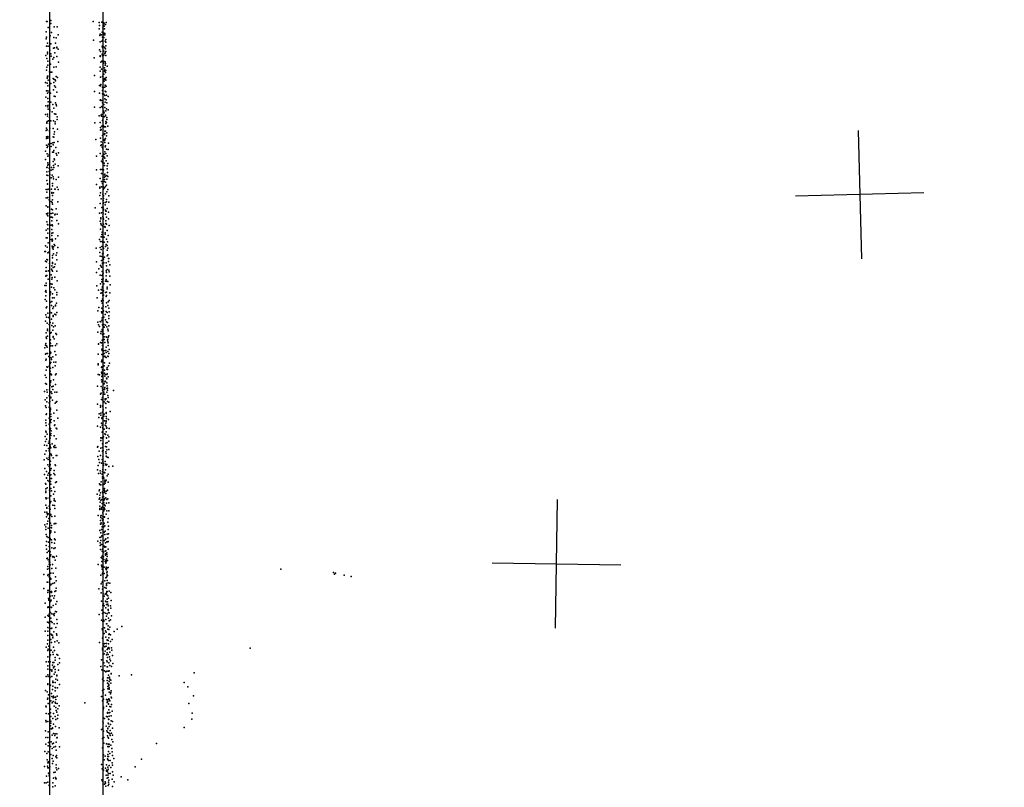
# Model space of a CAD drawing. Header units: millimetres. Extents: x 3313 to 29838, y -22117 to 770.
# Tile 23 of 28: x 10682 to 13744, y -5902 to -3515. Entities that reach past the tile are written whole.
import ezdxf

# ---------------------------------------------------------------- set-up
doc = ezdxf.new("R2010")
doc.units = ezdxf.units.MM
for name, color, linetype in [('P', 9, 'Continuous'), ('PANOS', 10, 'Continuous'), ('ROOMS', 1, 'Continuous'), ('WALLS', 3, 'Continuous')]:
    doc.layers.add(name, color=color, linetype=linetype)

msp = doc.modelspace()

# ---------------------------------------------------------------- linework, layer by layer
at = {"layer": 'P'}
for p in [(10765, -3521), (10767, -3521), (10779, -3518), (10910, -3521), (10771, -3540), (10779, -3527), (10789, -3538), (10799, -3538), (10929, -3524), (10929, -3544), (10930, -3534), (10937, -3523), (10941, -3541), (10941, -3541), (10944, -3525), (10944, -3528), (10944, -3535), (10945, -3528), (10945, -3536), (10946, -3544), (10949, -3530), (10951, -3524), (10764, -3553), (10764, -3575), (10765, -3570), (10777, -3566), (10781, -3555), (10788, -3571), (10795, -3572), (10802, -3563), (10912, -3579), (10931, -3565), (10932, -3560), (10936, -3562), (10937, -3582), (10938, -3554), (10939, -3554), (10940, -3570), (10941, -3578), (10942, -3559), (10944, -3560), (10944, -3571), (10945, -3557), (10946, -3562), (10947, -3558), (10947, -3563), (10948, -3582), (10950, -3577), (10765, -3598), (10768, -3588), (10771, -3598), (10776, -3591), (10776, -3610), (10779, -3590), (10787, -3604), (10790, -3603), (10793, -3588), (10797, -3601), (10798, -3603), (10802, -3607), (10930, -3609), (10932, -3584), (10938, -3598), (10939, -3602), (10944, -3600), (10947, -3603), (10949, -3606), (10950, -3585), (10950, -3597), (10763, -3627), (10766, -3636), (10768, -3616), (10768, -3622), (10779, -3622), (10780, -3629), (10785, -3638), (10788, -3633), (10791, -3619), (10798, -3630), (10914, -3634), (10932, -3628), (10932, -3630), (10933, -3614), (10938, -3623), (10940, -3625), (10940, -3628), (10944, -3613), (10944, -3626), (10947, -3621), (10948, -3618), (10950, -3614), (10950, -3627), (10765, -3672), (10766, -3663), (10769, -3644), (10770, -3657), (10776, -3653), (10778, -3654), (10788, -3663), (10795, -3662), (10803, -3648), (10932, -3663), (10934, -3648), (10936, -3669), (10937, -3644), (10943, -3651), (10945, -3645), (10946, -3665), (10947, -3671), (10948, -3646), (10948, -3657), (10949, -3652), (10950, -3673), (10954, -3660), (10767, -3697), (10768, -3691), (10768, -3694), (10769, -3691), (10771, -3703), (10775, -3678), (10779, -3679), (10782, -3679), (10786, -3698), (10788, -3700), (10792, -3702), (10795, -3692), (10800, -3695), (10915, -3689), (10932, -3675), (10933, -3694), (10940, -3692), (10942, -3684), (10943, -3704), (10944, -3685), (10945, -3700), (10946, -3675), (10946, -3700), (10947, -3698), (10949, -3680), (10949, -3701), (10950, -3703), (10951, -3695), (10762, -3711), (10767, -3713), (10769, -3721), (10775, -3718), (10779, -3714), (10787, -3734), (10788, -3711), (10790, -3721), (10793, -3706), (10793, -3725), (10930, -3720), (10933, -3721), (10934, -3717), (10940, -3725), (10942, -3727), (10943, -3726), (10945, -3707), (10947, -3725), (10948, -3719), (10951, -3722), (10763, -3756), (10765, -3737), (10768, -3744), (10769, -3761), (10770, -3737), (10774, -3741), (10778, -3744), (10789, -3753), (10792, -3754), (10797, -3741), (10915, -3739), (10930, -3744), (10932, -3766), (10933, -3765), (10939, -3736), (10940, -3746), (10944, -3747), (10947, -3751), (10947, -3762), (10948, -3738), (10950, -3740), (10951, -3765), (10952, -3750), (10957, -3754), (10763, -3783), (10769, -3782), (10769, -3786), (10771, -3771), (10771, -3794), (10775, -3780), (10776, -3796), (10779, -3772), (10785, -3779), (10788, -3791), (10793, -3774), (10793, -3774), (10795, -3779), (10796, -3783), (10915, -3787), (10932, -3788), (10935, -3767), (10937, -3785), (10939, -3767), (10939, -3774), (10940, -3788), (10944, -3779), (10947, -3788), (10948, -3772), (10952, -3793), (10953, -3774), (10957, -3796), (10762, -3810), (10768, -3809), (10768, -3815), (10775, -3820), (10776, -3800), (10783, -3802), (10790, -3808), (10793, -3809), (10794, -3809), (10799, -3818), (10799, -3826), (10929, -3814), (10935, -3812), (10936, -3810), (10936, -3815), (10941, -3827), (10944, -3800), (10945, -3805), (10945, -3818), (10949, -3812), (10949, -3814), (10950, -3799), (10953, -3820), (10953, -3826), (10765, -3853), (10766, -3835), (10766, -3837), (10767, -3832), (10772, -3830), (10775, -3838), (10776, -3853), (10779, -3830), (10786, -3854), (10787, -3830), (10792, -3833), (10792, -3839), (10800, -3856), (10916, -3836), (10932, -3835), (10933, -3851), (10935, -3857), (10937, -3847), (10940, -3829), (10943, -3846), (10945, -3849), (10947, -3849), (10949, -3849), (10950, -3832), (10950, -3838), (10952, -3835), (10956, -3847), (10764, -3860), (10765, -3880), (10765, -3885), (10767, -3858), (10769, -3884), (10770, -3879), (10775, -3860), (10775, -3862), (10775, -3881), (10786, -3880), (10788, -3881), (10789, -3871), (10790, -3864), (10919, -3888), (10933, -3859), (10933, -3884), (10935, -3858), (10939, -3876), (10946, -3870), (10946, -3872), (10946, -3888), (10947, -3862), (10947, -3869), (10949, -3862), (10949, -3885), (10952, -3877), (10953, -3867), (10765, -3906), (10767, -3913), (10769, -3909), (10772, -3903), (10776, -3918), (10780, -3900), (10780, -3910), (10785, -3898), (10786, -3905), (10789, -3897), (10794, -3913), (10801, -3894), (10934, -3907), (10935, -3895), (10936, -3905), (10938, -3912), (10941, -3898), (10941, -3917), (10946, -3891), (10947, -3889), (10947, -3897), (10948, -3911), (10949, -3908), (10952, -3918), (10957, -3919), (10958, -3899), (10762, -3924), (10767, -3933), (10769, -3940), (10774, -3935), (10775, -3939), (10784, -3927), (10787, -3927), (10788, -3922), (10789, -3948), (10795, -3932), (10797, -3937), (10803, -3929), (10921, -3940), (10932, -3932), (10938, -3940), (10939, -3949), (10944, -3941), (10944, -3942), (10945, -3934), (10947, -3926), (10947, -3926), (10947, -3946), (10950, -3932), (10954, -3939), (10762, -3950), (10766, -3975), (10767, -3974), (10769, -3961), (10770, -3968), (10771, -3966), (10774, -3977), (10781, -3975), (10786, -3956), (10787, -3969), (10788, -3975), (10790, -3951), (10792, -3965), (10802, -3970), (10936, -3955), (10939, -3959), (10941, -3956), (10941, -3956), (10945, -3962), (10946, -3969), (10951, -3954), (10954, -3970), (10954, -3979), (10956, -3963), (10766, -3989), (10766, -3999), (10770, -4000), (10774, -3987), (10776, -3997), (10780, -3983), (10780, -4007), (10783, -3999), (10785, -3981), (10786, -4004), (10787, -4010), (10803, -4005), (10921, -3982), (10932, -4009), (10933, -3981), (10936, -3994), (10937, -3981), (10943, -3982), (10946, -3998), (10946, -4005), (10947, -3996), (10949, -4002), (10953, -4000), (10953, -4011), (10955, -3991), (10956, -4003), (10766, -4015), (10768, -4026), (10768, -4027), (10784, -4025), (10784, -4032), (10795, -4012), (10799, -4036), (10921, -4028), (10931, -4036), (10931, -4039), (10936, -4019), (10936, -4035), (10939, -4025), (10943, -4036), (10943, -4041), (10945, -4019), (10946, -4012), (10946, -4038), (10949, -4021), (10949, -4034), (10952, -4030), (10764, -4043), (10764, -4069), (10766, -4052), (10768, -4069), (10769, -4043), (10770, -4068), (10771, -4042), (10781, -4042), (10782, -4053), (10782, -4055), (10784, -4062), (10787, -4054), (10791, -4042), (10792, -4042), (10802, -4043), (10931, -4062), (10933, -4054), (10941, -4058), (10942, -4043), (10942, -4063), (10943, -4063), (10943, -4071), (10949, -4057), (10953, -4051), (10956, -4043), (10959, -4063), (10764, -4094), (10770, -4097), (10770, -4098), (10774, -4076), (10780, -4081), (10783, -4084), (10784, -4076), (10784, -4089), (10801, -4082), (10917, -4100), (10932, -4087), (10935, -4073), (10937, -4099), (10942, -4078), (10942, -4084), (10942, -4087), (10942, -4098), (10948, -4084), (10948, -4091), (10952, -4075), (10952, -4082), (10959, -4083), (10765, -4119), (10768, -4123), (10769, -4125), (10770, -4117), (10779, -4130), (10780, -4118), (10781, -4105), (10782, -4129), (10784, -4107), (10784, -4131), (10785, -4117), (10791, -4122), (10792, -4120), (10795, -4104), (10799, -4120), (10930, -4117), (10934, -4132), (10936, -4116), (10941, -4127), (10942, -4108), (10942, -4117), (10942, -4132), (10943, -4105), (10949, -4108), (10949, -4120), (10950, -4111), (10951, -4111), (10952, -4130), (10954, -4103), (10958, -4114), (10766, -4144), (10768, -4152), (10769, -4153), (10779, -4154), (10782, -4141), (10783, -4153), (10784, -4156), (10797, -4140), (10803, -4150), (10932, -4142), (10934, -4135), (10934, -4149), (10935, -4153), (10939, -4156), (10943, -4136), (10943, -4151), (10946, -4160), (10947, -4158), (10948, -4161), (10950, -4141), (10950, -4149), (10952, -4151), (10958, -4135), (10960, -4155), (10764, -4170), (10764, -4194), (10767, -4194), (10769, -4166), (10769, -4179), (10782, -4168), (10782, -4179), (10782, -4186), (10785, -4178), (10801, -4188), (10933, -4167), (10935, -4191), (10937, -4183), (10937, -4191), (10938, -4176), (10945, -4192), (10948, -4178), (10948, -4182), (10954, -4171), (10957, -4186), (10762, -4219), (10767, -4223), (10771, -4209), (10780, -4199), (10783, -4198), (10783, -4204), (10783, -4220), (10784, -4201), (10784, -4225), (10787, -4222), (10789, -4214), (10791, -4218), (10793, -4197), (10801, -4224), (10930, -4199), (10932, -4224), (10933, -4205), (10937, -4221), (10938, -4205), (10940, -4207), (10945, -4207), (10949, -4221), (10951, -4215), (10952, -4198), (10954, -4218), (10955, -4206), (10760, -4236), (10762, -4236), (10770, -4240), (10773, -4238), (10784, -4249), (10786, -4229), (10787, -4244), (10795, -4248), (10797, -4240), (10920, -4226), (10931, -4239), (10932, -4251), (10935, -4230), (10937, -4252), (10939, -4244), (10942, -4241), (10943, -4226), (10943, -4227), (10946, -4254), (10954, -4232), (10954, -4250), (10956, -4226), (10956, -4247), (10762, -4266), (10764, -4286), (10765, -4268), (10766, -4261), (10768, -4262), (10775, -4274), (10782, -4281), (10784, -4256), (10784, -4270), (10784, -4274), (10786, -4286), (10790, -4284), (10792, -4276), (10797, -4262), (10921, -4268), (10933, -4280), (10934, -4281), (10936, -4264), (10936, -4285), (10939, -4273), (10940, -4275), (10941, -4260), (10942, -4257), (10943, -4260), (10944, -4271), (10951, -4272), (10952, -4281), (10958, -4258), (10958, -4267), (10959, -4258), (10962, -4278), (10763, -4297), (10763, -4313), (10764, -4311), (10765, -4297), (10766, -4311), (10772, -4296), (10780, -4309), (10781, -4291), (10783, -4295), (10783, -4317), (10784, -4297), (10791, -4316), (10797, -4297), (10921, -4302), (10928, -4290), (10932, -4310), (10937, -4311), (10938, -4298), (10938, -4311), (10941, -4307), (10942, -4304), (10951, -4296), (10951, -4312), (10952, -4302), (10954, -4292), (10959, -4294), (10960, -4299), (10962, -4313), (10760, -4342), (10764, -4335), (10764, -4342), (10771, -4322), (10779, -4337), (10781, -4347), (10782, -4322), (10783, -4338), (10799, -4327), (10922, -4343), (10933, -4337), (10937, -4323), (10937, -4331), (10939, -4346), (10940, -4345), (10942, -4321), (10944, -4337), (10949, -4328), (10951, -4323), (10952, -4329), (10954, -4347), (10956, -4330), (10963, -4340), (10762, -4361), (10763, -4358), (10763, -4374), (10764, -4363), (10777, -4371), (10778, -4362), (10778, -4365), (10784, -4368), (10788, -4349), (10791, -4355), (10797, -4364), (10798, -4371), (10927, -4357), (10934, -4366), (10935, -4354), (10937, -4365), (10938, -4357), (10939, -4349), (10939, -4358), (10941, -4372), (10943, -4359), (10943, -4372), (10949, -4364), (10951, -4376), (10952, -4363), (10952, -4373), (10954, -4352), (10962, -4365), (10761, -4385), (10765, -4391), (10766, -4408), (10776, -4394), (10778, -4394), (10781, -4404), (10782, -4392), (10784, -4380), (10787, -4408), (10789, -4380), (10793, -4403), (10793, -4405), (10796, -4397), (10923, -4380), (10936, -4390), (10936, -4391), (10938, -4397), (10940, -4384), (10942, -4389), (10942, -4406), (10950, -4408), (10952, -4396), (10956, -4404), (10957, -4393), (10960, -4389), (10763, -4433), (10764, -4411), (10764, -4411), (10770, -4428), (10776, -4424), (10777, -4427), (10781, -4427), (10785, -4413), (10786, -4435), (10786, -4438), (10791, -4431), (10794, -4433), (10798, -4426), (10925, -4421), (10928, -4410), (10936, -4424), (10937, -4412), (10937, -4427), (10938, -4414), (10942, -4423), (10943, -4421), (10948, -4432), (10951, -4423), (10954, -4426), (10959, -4412), (10959, -4436), (10960, -4424), (10762, -4453), (10765, -4440), (10767, -4459), (10772, -4442), (10774, -4463), (10777, -4457), (10781, -4447), (10782, -4466), (10785, -4459), (10792, -4467), (10925, -4456), (10927, -4464), (10930, -4469), (10932, -4454), (10934, -4455), (10937, -4450), (10938, -4443), (10940, -4451), (10940, -4464), (10944, -4440), (10944, -4463), (10949, -4449), (10949, -4465), (10952, -4455), (10953, -4470), (10955, -4457), (10959, -4445), (10959, -4467), (10764, -4489), (10768, -4478), (10768, -4482), (10768, -4500), (10775, -4486), (10778, -4490), (10780, -4488), (10785, -4481), (10787, -4471), (10794, -4491), (10796, -4494), (10925, -4487), (10934, -4491), (10935, -4485), (10937, -4485), (10938, -4479), (10940, -4484), (10940, -4494), (10943, -4492), (10944, -4471), (10944, -4492), (10945, -4472), (10956, -4478), (10957, -4483), (10959, -4498), (10762, -4528), (10763, -4522), (10764, -4503), (10765, -4507), (10765, -4530), (10777, -4520), (10778, -4511), (10778, -4522), (10779, -4530), (10784, -4530), (10786, -4501), (10786, -4503), (10789, -4508), (10793, -4529), (10797, -4523), (10927, -4523), (10927, -4524), (10933, -4519), (10936, -4520), (10937, -4520), (10938, -4512), (10940, -4529), (10941, -4518), (10945, -4502), (10945, -4510), (10947, -4519), (10951, -4502), (10952, -4503), (10955, -4512), (10956, -4509), (10956, -4517), (10957, -4503), (10957, -4520), (10957, -4529), (10760, -4536), (10762, -4556), (10764, -4553), (10767, -4534), (10768, -4553), (10777, -4552), (10777, -4553), (10778, -4549), (10779, -4551), (10791, -4547), (10794, -4558), (10926, -4555), (10937, -4540), (10937, -4557), (10938, -4544), (10943, -4545), (10943, -4554), (10945, -4553), (10947, -4562), (10948, -4544), (10950, -4544), (10951, -4534), (10951, -4550), (10956, -4547), (10956, -4562), (10959, -4553), (10960, -4541), (10763, -4574), (10764, -4571), (10773, -4563), (10776, -4586), (10777, -4585), (10779, -4581), (10780, -4567), (10781, -4572), (10785, -4564), (10788, -4580), (10792, -4592), (10794, -4580), (10926, -4586), (10926, -4589), (10936, -4579), (10937, -4574), (10940, -4578), (10942, -4582), (10943, -4563), (10945, -4592), (10946, -4582), (10948, -4564), (10951, -4566), (10957, -4563), (10958, -4592), (10961, -4583), (10761, -4621), (10764, -4605), (10766, -4595), (10768, -4596), (10774, -4593), (10777, -4608), (10777, -4616), (10777, -4619), (10778, -4599), (10779, -4617), (10781, -4620), (10785, -4597), (10793, -4620), (10795, -4617), (10926, -4619), (10930, -4620), (10936, -4597), (10936, -4611), (10937, -4595), (10937, -4616), (10939, -4604), (10940, -4621), (10941, -4610), (10946, -4605), (10946, -4615), (10948, -4619), (10953, -4602), (10953, -4619), (10954, -4597), (10954, -4617), (10955, -4603), (10762, -4647), (10764, -4628), (10765, -4649), (10777, -4645), (10777, -4652), (10777, -4652), (10778, -4644), (10779, -4638), (10787, -4635), (10793, -4650), (10936, -4635), (10937, -4625), (10937, -4642), (10937, -4642), (10939, -4636), (10941, -4639), (10945, -4648), (10947, -4624), (10947, -4642), (10948, -4639), (10949, -4641), (10952, -4630), (10953, -4632), (10953, -4645), (10954, -4654), (10957, -4626), (10759, -4672), (10766, -4666), (10767, -4674), (10775, -4666), (10776, -4675), (10776, -4676), (10780, -4673), (10782, -4657), (10782, -4678), (10785, -4665), (10786, -4655), (10791, -4674), (10797, -4674), (10924, -4655), (10933, -4680), (10935, -4656), (10935, -4677), (10939, -4661), (10940, -4667), (10944, -4674), (10945, -4680), (10946, -4665), (10947, -4659), (10947, -4660), (10947, -4680), (10953, -4662), (10953, -4674), (10955, -4661), (10955, -4667), (10956, -4684), (10974, -4668), (10761, -4698), (10766, -4691), (10766, -4704), (10774, -4685), (10774, -4707), (10776, -4703), (10779, -4689), (10779, -4691), (10784, -4699), (10792, -4708), (10795, -4705), (10797, -4703), (10924, -4711), (10933, -4715), (10936, -4696), (10939, -4690), (10940, -4697), (10940, -4698), (10945, -4704), (10948, -4694), (10948, -4697), (10949, -4708), (10950, -4709), (10951, -4694), (10955, -4703), (10957, -4690), (10959, -4705), (10762, -4716), (10764, -4721), (10764, -4743), (10765, -4741), (10774, -4720), (10776, -4736), (10777, -4723), (10777, -4733), (10778, -4723), (10778, -4728), (10779, -4742), (10788, -4739), (10798, -4730), (10929, -4741), (10933, -4720), (10934, -4739), (10934, -4745), (10939, -4736), (10940, -4717), (10942, -4729), (10945, -4742), (10950, -4722), (10950, -4722), (10951, -4737), (10951, -4740), (10963, -4734), (10763, -4761), (10763, -4769), (10774, -4755), (10774, -4773), (10777, -4762), (10777, -4764), (10779, -4749), (10779, -4768), (10780, -4759), (10789, -4763), (10791, -4775), (10801, -4755), (10928, -4752), (10936, -4770), (10937, -4755), (10937, -4756), (10938, -4752), (10938, -4776), (10940, -4756), (10941, -4756), (10944, -4748), (10946, -4763), (10948, -4776), (10950, -4770), (10951, -4749), (10951, -4763), (10951, -4765), (10952, -4756), (10958, -4759), (10763, -4795), (10764, -4777), (10764, -4798), (10767, -4804), (10775, -4788), (10777, -4789), (10777, -4805), (10778, -4787), (10779, -4802), (10780, -4794), (10790, -4777), (10795, -4786), (10797, -4788), (10924, -4779), (10933, -4782), (10938, -4798), (10939, -4797), (10941, -4784), (10941, -4786), (10945, -4789), (10947, -4803), (10949, -4805), (10951, -4779), (10951, -4797), (10952, -4786), (10953, -4785), (10956, -4807), (10960, -4787), (10761, -4812), (10762, -4827), (10765, -4820), (10772, -4832), (10774, -4826), (10777, -4817), (10777, -4837), (10779, -4808), (10783, -4834), (10789, -4809), (10795, -4819), (10934, -4816), (10934, -4824), (10937, -4817), (10939, -4817), (10940, -4815), (10940, -4834), (10941, -4835), (10943, -4813), (10950, -4832), (10952, -4816), (10952, -4817), (10954, -4830), (10959, -4813), (10959, -4826), (10759, -4838), (10760, -4866), (10764, -4856), (10766, -4839), (10772, -4849), (10774, -4856), (10776, -4845), (10776, -4864), (10777, -4843), (10779, -4847), (10780, -4866), (10788, -4843), (10789, -4846), (10791, -4839), (10794, -4846), (10924, -4845), (10925, -4843), (10929, -4857), (10934, -4848), (10939, -4858), (10940, -4846), (10940, -4857), (10942, -4855), (10949, -4843), (10950, -4859), (10951, -4864), (10952, -4844), (10953, -4853), (10959, -4852), (10758, -4884), (10766, -4879), (10771, -4883), (10774, -4877), (10775, -4872), (10778, -4888), (10781, -4871), (10786, -4878), (10795, -4871), (10797, -4871), (10925, -4874), (10928, -4883), (10930, -4892), (10933, -4871), (10936, -4894), (10938, -4883), (10941, -4875), (10941, -4889), (10943, -4895), (10948, -4889), (10949, -4898), (10951, -4873), (10951, -4873), (10954, -4876), (10957, -4877), (10760, -4911), (10765, -4920), (10770, -4900), (10772, -4926), (10774, -4905), (10776, -4903), (10777, -4899), (10778, -4916), (10780, -4911), (10788, -4927), (10789, -4917), (10792, -4900), (10793, -4902), (10924, -4915), (10926, -4902), (10927, -4927), (10932, -4918), (10933, -4926), (10938, -4929), (10940, -4920), (10941, -4914), (10943, -4902), (10946, -4923), (10947, -4924), (10949, -4915), (10951, -4901), (10953, -4899), (10957, -4929), (10959, -4905), (10972, -4904), (10759, -4930), (10762, -4958), (10763, -4960), (10765, -4940), (10765, -4941), (10769, -4932), (10769, -4948), (10774, -4951), (10777, -4942), (10778, -4951), (10779, -4931), (10779, -4960), (10781, -4942), (10791, -4931), (10793, -4955), (10796, -4952), (10930, -4959), (10935, -4953), (10940, -4937), (10940, -4941), (10943, -4938), (10944, -4941), (10945, -4960), (10947, -4947), (10947, -4952), (10948, -4957), (10949, -4950), (10951, -4947), (10954, -4934), (10957, -4954), (10763, -4974), (10763, -4981), (10763, -4986), (10767, -4971), (10775, -4978), (10776, -4981), (10779, -4973), (10781, -4980), (10788, -4969), (10791, -4983), (10929, -4980), (10930, -4977), (10932, -4962), (10933, -4987), (10934, -4962), (10940, -4984), (10941, -4962), (10941, -4962), (10941, -4988), (10945, -4978), (10946, -4973), (10946, -4986), (10947, -4982), (10950, -4989), (10952, -4982), (10955, -4978), (10763, -5002), (10764, -5005), (10766, -5003), (10775, -5001), (10775, -5004), (10776, -4996), (10777, -5018), (10779, -4996), (10779, -5014), (10787, -4991), (10789, -5005), (10789, -5011), (10792, -5013), (10923, -4991), (10929, -5006), (10931, -4994), (10931, -5002), (10932, -5016), (10934, -5009), (10937, -5007), (10938, -5020), (10940, -5000), (10940, -5007), (10943, -4998), (10944, -5011), (10944, -5018), (10946, -5006), (10947, -5004), (10950, -5002), (10952, -5019), (10953, -5007), (10956, -5005), (10959, -5018), (10760, -5047), (10763, -5025), (10766, -5032), (10766, -5034), (10766, -5047), (10767, -5051), (10773, -5052), (10774, -5028), (10775, -5035), (10777, -5037), (10777, -5038), (10785, -5025), (10790, -5026), (10791, -5035), (10931, -5028), (10931, -5035), (10931, -5039), (10932, -5037), (10936, -5032), (10936, -5037), (10941, -5029), (10941, -5049), (10944, -5040), (10944, -5043), (10945, -5033), (10946, -5024), (10947, -5037), (10948, -5027), (10953, -5043), (10959, -5043), (10765, -5061), (10768, -5055), (10769, -5075), (10773, -5067), (10777, -5057), (10778, -5056), (10778, -5081), (10779, -5054), (10782, -5060), (10791, -5059), (10791, -5082), (10794, -5082), (10926, -5057), (10933, -5073), (10934, -5058), (10934, -5063), (10935, -5057), (10935, -5080), (10938, -5068), (10941, -5059), (10941, -5073), (10942, -5071), (10945, -5081), (10946, -5061), (10946, -5062), (10951, -5053), (10956, -5078), (10957, -5066), (10760, -5086), (10763, -5092), (10763, -5101), (10767, -5083), (10771, -5097), (10776, -5094), (10777, -5112), (10779, -5105), (10779, -5109), (10781, -5088), (10781, -5096), (10789, -5083), (10791, -5109), (10931, -5104), (10933, -5084), (10934, -5084), (10934, -5111), (10934, -5111), (10936, -5101), (10938, -5092), (10943, -5084), (10944, -5092), (10945, -5109), (10947, -5089), (10948, -5106), (10957, -5101), (10958, -5090), (10764, -5116), (10765, -5138), (10766, -5122), (10771, -5126), (10772, -5140), (10777, -5129), (10777, -5130), (10778, -5132), (10781, -5133), (10782, -5141), (10790, -5130), (10790, -5143), (10792, -5133), (10925, -5137), (10931, -5126), (10932, -5142), (10934, -5125), (10934, -5135), (10937, -5120), (10937, -5120), (10946, -5135), (10947, -5116), (10949, -5131), (10949, -5142), (10950, -5130), (10953, -5139), (10954, -5115), (10956, -5127), (10956, -5139), (10957, -5138), (10958, -5114), (10764, -5150), (10765, -5162), (10767, -5172), (10772, -5168), (10774, -5154), (10774, -5168), (10777, -5170), (10782, -5158), (10788, -5160), (10792, -5158), (10932, -5150), (10933, -5163), (10935, -5147), (10936, -5147), (10938, -5168), (10940, -5162), (10943, -5171), (10945, -5153), (10947, -5156), (10948, -5155), (10948, -5168), (10950, -5155), (10950, -5167), (10953, -5173), (10957, -5162), (10766, -5191), (10768, -5190), (10771, -5195), (10774, -5201), (10776, -5202), (10777, -5184), (10779, -5179), (10784, -5186), (10785, -5185), (10788, -5186), (10789, -5188), (10792, -5196), (10796, -5184), (10935, -5188), (10937, -5200), (10938, -5184), (10938, -5191), (10943, -5186), (10944, -5194), (10948, -5200), (10949, -5176), (10949, -5177), (10949, -5181), (10950, -5196), (10950, -5205), (10951, -5201), (10952, -5192), (10952, -5198), (10953, -5178), (10954, -5185), (10955, -5197), (10768, -5224), (10769, -5216), (10774, -5208), (10774, -5222), (10777, -5211), (10782, -5222), (10784, -5210), (10794, -5221), (10926, -5210), (10936, -5212), (10937, -5217), (10938, -5224), (10942, -5230), (10945, -5218), (10950, -5223), (10951, -5218), (10951, -5223), (10952, -5226), (10953, -5235), (10954, -5232), (10955, -5220), (10957, -5219), (11494, -5224), (11658, -5234), (10757, -5241), (10767, -5265), (10769, -5244), (10770, -5264), (10770, -5265), (10771, -5241), (10774, -5248), (10778, -5252), (10779, -5236), (10779, -5254), (10779, -5255), (10786, -5236), (10793, -5248), (10795, -5260), (10934, -5243), (10938, -5264), (10939, -5238), (10939, -5262), (10940, -5237), (10940, -5239), (10945, -5238), (10947, -5260), (10950, -5251), (10952, -5249), (10954, -5242), (10954, -5245), (10954, -5259), (10955, -5244), (11661, -5240), (11664, -5237), (11691, -5243), (11713, -5247), (10757, -5284), (10770, -5290), (10772, -5290), (10777, -5295), (10779, -5273), (10780, -5271), (10781, -5293), (10785, -5269), (10790, -5267), (10791, -5294), (10794, -5291), (10795, -5283), (10928, -5285), (10935, -5270), (10940, -5286), (10941, -5278), (10947, -5281), (10951, -5283), (10952, -5269), (10952, -5270), (10952, -5274), (10952, -5275), (10953, -5293), (10954, -5294), (10954, -5294), (10957, -5267), (10960, -5292), (10962, -5268), (10770, -5297), (10772, -5315), (10773, -5318), (10773, -5320), (10777, -5308), (10778, -5325), (10780, -5320), (10781, -5297), (10783, -5307), (10788, -5314), (10790, -5307), (10798, -5325), (10935, -5298), (10936, -5324), (10942, -5301), (10942, -5316), (10945, -5308), (10948, -5302), (10949, -5324), (10950, -5301), (10951, -5301), (10951, -5326), (10952, -5298), (10954, -5305), (10954, -5317), (10955, -5326), (10956, -5307), (10958, -5314), (10965, -5297), (10966, -5321), (10761, -5330), (10769, -5343), (10771, -5341), (10773, -5342), (10780, -5342), (10781, -5343), (10786, -5337), (10793, -5356), (10794, -5333), (10796, -5357), (10937, -5352), (10941, -5336), (10943, -5332), (10945, -5338), (10950, -5344), (10952, -5334), (10956, -5333), (10957, -5338), (10957, -5350), (10957, -5352), (10964, -5338), (10965, -5345), (10761, -5373), (10769, -5368), (10772, -5370), (10774, -5364), (10775, -5387), (10778, -5359), (10779, -5376), (10780, -5387), (10782, -5363), (10787, -5364), (10789, -5368), (10790, -5362), (10797, -5381), (10929, -5365), (10936, -5383), (10940, -5362), (10941, -5387), (10944, -5359), (10944, -5383), (10944, -5386), (10949, -5361), (10950, -5381), (10952, -5370), (10954, -5363), (10958, -5359), (10958, -5376), (10960, -5360), (10960, -5385), (10964, -5382), (10967, -5369), (10761, -5417), (10768, -5389), (10769, -5405), (10770, -5417), (10773, -5391), (10775, -5409), (10780, -5409), (10782, -5408), (10783, -5390), (10788, -5419), (10789, -5394), (10794, -5405), (10799, -5393), (10938, -5410), (10940, -5413), (10946, -5407), (10949, -5416), (10952, -5394), (10953, -5394), (10956, -5411), (10957, -5400), (10959, -5412), (10962, -5404), (10976, -5418), (10985, -5411), (11000, -5402), (10769, -5430), (10770, -5445), (10776, -5443), (10779, -5443), (10780, -5426), (10782, -5429), (10784, -5429), (10785, -5436), (10785, -5438), (10791, -5450), (10796, -5425), (10798, -5429), (10799, -5447), (10939, -5439), (10941, -5437), (10945, -5424), (10950, -5435), (10951, -5420), (10954, -5444), (10954, -5445), (10957, -5446), (10959, -5427), (10959, -5438), (10960, -5425), (10964, -5428), (10964, -5449), (10970, -5443), (10764, -5467), (10768, -5456), (10770, -5477), (10771, -5473), (10773, -5464), (10776, -5478), (10780, -5476), (10781, -5452), (10787, -5467), (10790, -5477), (10804, -5453), (10930, -5452), (10939, -5470), (10940, -5475), (10943, -5462), (10945, -5456), (10947, -5455), (10947, -5466), (10948, -5479), (10951, -5464), (10952, -5455), (10954, -5474), (10956, -5470), (10958, -5456), (10959, -5468), (10960, -5472), (10967, -5469), (10969, -5476), (11399, -5470), (10769, -5497), (10775, -5510), (10776, -5494), (10778, -5490), (10785, -5482), (10786, -5489), (10792, -5499), (10792, -5507), (10798, -5489), (10801, -5492), (10806, -5502), (10936, -5506), (10945, -5487), (10952, -5490), (10953, -5509), (10954, -5484), (10955, -5499), (10957, -5489), (10961, -5497), (10962, -5482), (10962, -5504), (10964, -5509), (10971, -5493), (10764, -5512), (10770, -5525), (10770, -5535), (10772, -5512), (10777, -5512), (10778, -5537), (10782, -5537), (10782, -5541), (10784, -5523), (10785, -5514), (10787, -5529), (10787, -5531), (10788, -5514), (10790, -5527), (10792, -5536), (10801, -5520), (10803, -5538), (10806, -5515), (10934, -5527), (10937, -5537), (10944, -5515), (10944, -5515), (10946, -5540), (10947, -5525), (10953, -5541), (10954, -5512), (10954, -5528), (10955, -5528), (10957, -5541), (10959, -5515), (10959, -5541), (10960, -5540), (10962, -5524), (10967, -5527), (10972, -5517), (10764, -5558), (10769, -5553), (10771, -5558), (10777, -5560), (10782, -5558), (10785, -5572), (10789, -5551), (10792, -5544), (10794, -5566), (10798, -5554), (10798, -5556), (10800, -5569), (10939, -5566), (10942, -5562), (10944, -5571), (10950, -5543), (10954, -5570), (10955, -5562), (10958, -5554), (10959, -5562), (10960, -5572), (10961, -5560), (10962, -5566), (10965, -5569), (10966, -5548), (10966, -5550), (10991, -5556), (11030, -5553), (11225, -5546), (10762, -5601), (10770, -5581), (10770, -5583), (10778, -5585), (10784, -5598), (10785, -5577), (10785, -5588), (10786, -5577), (10792, -5577), (10792, -5592), (10792, -5602), (10793, -5593), (10800, -5593), (10806, -5583), (10939, -5601), (10944, -5598), (10955, -5579), (10956, -5589), (10956, -5596), (10958, -5582), (10959, -5584), (10959, -5587), (10960, -5573), (10960, -5593), (10960, -5597), (10965, -5579), (10966, -5602), (11193, -5577), (11205, -5590), (10767, -5605), (10768, -5628), (10770, -5625), (10772, -5615), (10781, -5611), (10782, -5620), (10786, -5624), (10787, -5619), (10788, -5623), (10793, -5622), (10794, -5629), (10799, -5619), (10936, -5620), (10942, -5609), (10943, -5628), (10949, -5616), (10952, -5629), (10957, -5629), (10959, -5627), (10960, -5607), (10960, -5629), (10962, -5633), (10964, -5612), (10965, -5608), (10966, -5622), (10968, -5624), (11222, -5618), (10763, -5650), (10764, -5652), (10771, -5642), (10778, -5659), (10779, -5634), (10783, -5640), (10786, -5636), (10789, -5650), (10792, -5638), (10793, -5641), (10794, -5654), (10795, -5664), (10799, -5642), (10801, -5658), (10805, -5649), (10885, -5640), (10939, -5634), (10942, -5661), (10943, -5653), (10943, -5656), (10952, -5650), (10954, -5639), (10955, -5635), (10956, -5636), (10958, -5643), (10958, -5644), (10959, -5661), (10962, -5651), (10965, -5652), (10968, -5645), (11208, -5642), (10763, -5695), (10764, -5673), (10772, -5674), (10776, -5692), (10778, -5671), (10779, -5682), (10785, -5688), (10787, -5673), (10792, -5682), (10794, -5692), (10798, -5669), (10800, -5688), (10801, -5678), (10943, -5687), (10946, -5688), (10952, -5682), (10955, -5670), (10955, -5672), (10955, -5683), (10958, -5691), (10959, -5692), (10960, -5671), (10960, -5681), (10962, -5670), (10966, -5680), (10970, -5666), (11217, -5690), (11218, -5672), (10764, -5699), (10770, -5698), (10777, -5721), (10778, -5711), (10779, -5697), (10779, -5703), (10781, -5721), (10784, -5717), (10784, -5720), (10787, -5706), (10793, -5713), (10805, -5717), (10936, -5723), (10941, -5699), (10941, -5718), (10942, -5703), (10951, -5712), (10956, -5719), (10956, -5721), (10957, -5703), (10958, -5705), (10960, -5713), (10964, -5707), (10966, -5696), (10971, -5698), (10971, -5719), (11193, -5716), (10762, -5727), (10763, -5747), (10763, -5748), (10770, -5747), (10771, -5730), (10776, -5746), (10783, -5740), (10787, -5735), (10791, -5741), (10792, -5736), (10797, -5749), (10798, -5736), (10799, -5747), (10940, -5751), (10943, -5728), (10944, -5748), (10953, -5727), (10955, -5731), (10955, -5742), (10957, -5747), (10958, -5750), (10959, -5733), (10962, -5736), (10963, -5726), (10963, -5741), (10967, -5734), (10969, -5754), (10971, -5740), (10763, -5768), (10771, -5773), (10772, -5763), (10778, -5775), (10780, -5761), (10783, -5782), (10784, -5767), (10787, -5765), (10788, -5778), (10793, -5776), (10795, -5762), (10806, -5777), (10940, -5780), (10944, -5765), (10952, -5767), (10956, -5776), (10957, -5768), (10957, -5777), (10960, -5768), (10960, -5775), (10965, -5771), (10969, -5782), (10972, -5761), (11107, -5766), (10760, -5791), (10766, -5797), (10767, -5817), (10771, -5792), (10777, -5800), (10779, -5800), (10783, -5813), (10786, -5803), (10794, -5808), (10795, -5787), (10796, -5804), (10797, -5811), (10942, -5801), (10942, -5809), (10943, -5801), (10945, -5817), (10948, -5806), (10955, -5814), (10956, -5800), (10956, -5807), (10956, -5816), (10958, -5791), (10958, -5807), (10962, -5797), (10970, -5792), (10971, -5803), (10975, -5813), (11061, -5815), (10759, -5838), (10768, -5837), (10769, -5826), (10770, -5842), (10771, -5823), (10773, -5842), (10774, -5826), (10775, -5821), (10776, -5839), (10784, -5828), (10786, -5821), (10795, -5832), (10795, -5842), (10798, -5848), (10803, -5844), (10936, -5831), (10938, -5845), (10942, -5840), (10949, -5843), (10952, -5833), (10956, -5840), (10957, -5846), (10958, -5819), (10960, -5835), (10963, -5819), (10965, -5841), (10970, -5826), (10971, -5834), (11041, -5839), (10765, -5868), (10772, -5858), (10774, -5861), (10774, -5867), (10787, -5874), (10788, -5856), (10792, -5855), (10793, -5872), (10794, -5876), (10795, -5876), (10943, -5849), (10951, -5865), (10952, -5849), (10952, -5852), (10954, -5874), (10955, -5850), (10955, -5854), (10956, -5865), (10957, -5872), (10958, -5859), (10963, -5859), (10970, -5877), (10971, -5854), (10973, -5865), (10998, -5870), (10759, -5888), (10764, -5888), (10770, -5886), (10774, -5897), (10775, -5894), (10785, -5888), (10785, -5901), (10792, -5898), (10937, -5879), (10940, -5883), (10946, -5893), (10948, -5885), (10949, -5890), (10950, -5899), (10957, -5897), (10958, -5886), (10959, -5880), (10959, -5893), (10971, -5900), (10976, -5885), (11018, -5879)]:
    msp.add_point(p, dxfattribs=at)
at = {"layer": 'PANOS'}
for points in [[(13288.9, -3859.6), (13299.3, -4259.5)], [(13494, -4054.3), (13094.2, -4064.7)], [(12348.3, -5407.6), (12354.3, -5007.6)], [(12151.3, -5204.6), (12551.3, -5210.6)]]:
    msp.add_lwpolyline(points, dxfattribs=at)
at = {"layer": 'ROOMS'}
for points in [[(10687, -7207.2), (10687, -7137.4), (10687, -6718.3), (10776, -6718.3), (10776, -3111.5), (7270.8, -3111.5), (7270.8, -8559.8), (8667.8, -8559.8), (9956.8, -8559.8), (9956.8, -9182.1), (10776, -9182.1), (10776, -9201.1), (10776, -7626.4), (10776, -7207.2)], [(11030, -7137.4), (11030, -7207.2), (11030, -7626.4), (10941, -7626.4), (10941, -9144), (11817.4, -9144), (12884.1, -9144), (13919.2, -9144), (14433.5, -9144), (14433.5, -3130.6), (14433.5, -3111.5), (10941, -3111.5), (10941, -6718.3), (10941, -7137.4)]]:
    msp.add_lwpolyline(points, close=True, dxfattribs=at)
at = {"layer": 'WALLS'}
msp.add_lwpolyline([(10941, -3111.5), (10941, -6718.3), (10858.5, -6718.3), (10776, -6718.3), (10776, -3111.5), (10858.5, -3054.3), (10941, -3111.5)], dxfattribs=at)

doc.saveas('drawing.dxf')
